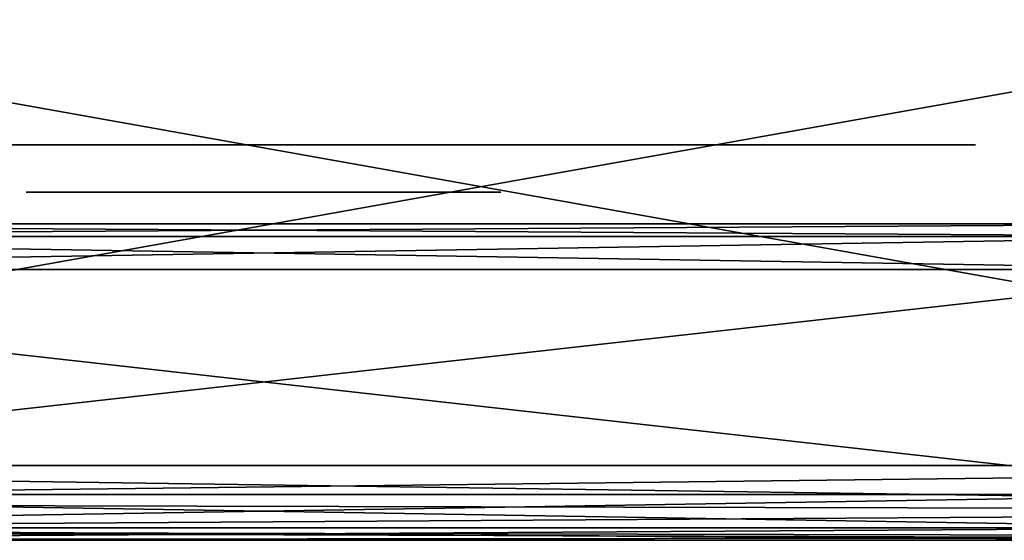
# Model space of a CAD drawing. Header units: millimetres. Extents: x -96 to 96, y -34 to 18.
# Tile 18 of 192: x -67.04 to -60.82, y -32 to -28.71. Entities that reach past the tile are written whole.
import ezdxf

# ---------------------------------------------------------------- set-up
doc = ezdxf.new("R2010")
doc.units = ezdxf.units.MM
doc.header["$LTSCALE"] = 65.185185
for name, color, linetype in [('102', 7, 'CONTINUOUS'), ('146', 7, 'CONTINUOUS'), ('178', 7, 'CONTINUOUS'), ('183', 7, 'CONTINUOUS'), ('206', 7, 'CONTINUOUS'), ('234', 7, 'CONTINUOUS'), ('250', 7, 'CONTINUOUS'), ('254', 7, 'CONTINUOUS'), ('279', 7, 'CONTINUOUS'), ('283', 7, 'CONTINUOUS'), ('69', 7, 'CONTINUOUS'), ('86', 7, 'CONTINUOUS'), ('87', 7, 'CONTINUOUS'), ('88', 7, 'CONTINUOUS')]:
    doc.layers.add(name, color=color, linetype=linetype)

msp = doc.modelspace()

# ---------------------------------------------------------------- linework, layer by layer
at = {"layer": '102', "color": 7, "linetype": 'Continuous'}
for points in [[(-74, -31.5262, -23.2618), (-54.25, -28, -23.4466), (-54.25, -31.5262, -23.2618), (-74, -31.5262, -23.2618)], [(-74, -31.5262, -23.2618), (-74, -28, -23.4466), (-54.25, -28, -23.4466), (-74, -31.5262, -23.2618)]]:
    msp.add_3dface(points, dxfattribs=at)
at = {"layer": '146', "color": 7, "linetype": 'Continuous'}
for points in [[(-74, -28, 23.4466), (-74, -31.5262, 23.2618), (-54.25, -31.5262, 23.2618), (-74, -28, 23.4466)], [(-54.25, -28, 23.4466), (-74, -28, 23.4466), (-54.25, -31.5262, 23.2618), (-54.25, -28, 23.4466)]]:
    msp.add_3dface(points, dxfattribs=at)
at = {"layer": '178', "color": 7, "linetype": 'Continuous'}
for points in [[(-74, -31.5262, -23.2618), (-54.25, -31.8106, -23.1543), (-74, -31.765, -23.1865), (-74, -31.5262, -23.2618)], [(-74, -31.5262, -23.2618), (-54.25, -31.5262, -23.2618), (-54.25, -31.8106, -23.1543), (-74, -31.5262, -23.2618)], [(-74, -31.765, -23.1865), (-54.25, -31.8106, -23.1543), (-74, -31.9374, -23.0046), (-74, -31.765, -23.1865)], [(-54.25, -31.8106, -23.1543), (-54.25, -31.9802, -22.9019), (-74, -31.9374, -23.0046), (-54.25, -31.8106, -23.1543)], [(-54.25, -31.9802, -22.9019), (-54.75, -32, -22.7624), (-74, -31.9374, -23.0046), (-54.25, -31.9802, -22.9019)], [(-54.75, -32, -22.7624), (-54.7534, -32, -22.7624), (-74, -31.9374, -23.0046), (-54.75, -32, -22.7624)], [(-54.7534, -32, -22.7624), (-74, -32, -22.7624), (-74, -31.9374, -23.0046), (-54.7534, -32, -22.7624)]]:
    msp.add_3dface(points, dxfattribs=at)
at = {"layer": '183', "color": 7, "linetype": 'Continuous'}
for points in [[(-54.25, -31.5262, 23.2618), (-74, -31.5262, 23.2618), (-74, -31.765, 23.1865), (-54.25, -31.5262, 23.2618)], [(-54.25, -31.8106, 23.1543), (-54.25, -31.5262, 23.2618), (-74, -31.765, 23.1865), (-54.25, -31.8106, 23.1543)], [(-74, -31.9374, 23.0046), (-54.25, -31.8106, 23.1543), (-74, -31.765, 23.1865), (-74, -31.9374, 23.0046)], [(-54.25, -31.9802, 22.9019), (-54.25, -31.8106, 23.1543), (-74, -31.9374, 23.0046), (-54.25, -31.9802, 22.9019)], [(-74, -32, 22.7624), (-54.25, -31.9802, 22.9019), (-74, -31.9374, 23.0046), (-74, -32, 22.7624)], [(-74, -32, 22.7624), (-54.7534, -32, 22.7624), (-54.25, -31.9802, 22.9019), (-74, -32, 22.7624)]]:
    msp.add_3dface(points, dxfattribs=at)
at = {"layer": '206', "color": 7, "linetype": 'Continuous'}
for points in [[(-59.1524, -30.2887, 19.5437), (-71.8417, -31.7113, 20.2071), (-71.8417, -30.2887, 19.5437), (-59.1524, -30.2887, 19.5437)], [(-59.1524, -31.7113, 20.2071), (-71.8417, -31.7113, 20.2071), (-59.1524, -30.2887, 19.5437), (-59.1524, -31.7113, 20.2071)]]:
    msp.add_3dface(points, dxfattribs=at)
at = {"layer": '234', "color": 7, "linetype": 'Continuous'}
for points in [[(-71.8417, -31.7113, -20.2071), (-59.1524, -31.7113, -20.2071), (-71.8417, -30.2887, -19.5437), (-71.8417, -31.7113, -20.2071)], [(-59.1524, -31.7113, -20.2071), (-59.1524, -30.2887, -19.5437), (-71.8417, -30.2887, -19.5437), (-59.1524, -31.7113, -20.2071)]]:
    msp.add_3dface(points, dxfattribs=at)
at = {"layer": '250', "color": 7, "linetype": 'Continuous'}
for points in [[(-71.8417, -31.7113, 20.2071), (-59.1524, -31.9217, 20.3916), (-71.8417, -31.9217, 20.3916), (-71.8417, -31.7113, 20.2071)], [(-71.8417, -31.7113, 20.2071), (-59.1524, -31.7113, 20.2071), (-59.1524, -31.9217, 20.3916), (-71.8417, -31.7113, 20.2071)], [(-59.1524, -31.9217, 20.3916), (-59.1524, -32, 20.6603), (-71.8417, -31.9217, 20.3916), (-59.1524, -31.9217, 20.3916)], [(-59.1524, -32, 20.6603), (-71.8417, -32, 20.6603), (-71.8417, -31.9217, 20.3916), (-59.1524, -32, 20.6603)]]:
    msp.add_3dface(points, dxfattribs=at)
at = {"layer": '254', "color": 7, "linetype": 'Continuous'}
for points in [[(-59.1524, -31.7113, -20.2071), (-71.8417, -31.7113, -20.2071), (-71.8417, -31.9217, -20.3916), (-59.1524, -31.7113, -20.2071)], [(-59.1524, -31.7113, -20.2071), (-71.8417, -31.9217, -20.3916), (-59.1524, -31.9217, -20.3916), (-59.1524, -31.7113, -20.2071)], [(-71.8417, -31.9217, -20.3916), (-71.8417, -32, -20.6603), (-59.1524, -31.9217, -20.3916), (-71.8417, -31.9217, -20.3916)], [(-71.8417, -32, -20.6603), (-59.1524, -32, -20.6603), (-59.1524, -31.9217, -20.3916), (-71.8417, -32, -20.6603)]]:
    msp.add_3dface(points, dxfattribs=at)
at = {"layer": '279', "color": 7, "linetype": 'Continuous'}
for points in [[(-71.8417, -30, 19.0906), (-59.1524, -30, 19.0906), (-59.1524, -30.0783, 19.3592), (-71.8417, -30, 19.0906)], [(-71.8417, -30, 19.0906), (-59.1524, -30.0783, 19.3592), (-71.8417, -30.0783, 19.3592), (-71.8417, -30, 19.0906)], [(-59.1524, -30.0783, 19.3592), (-59.1524, -30.2887, 19.5437), (-71.8417, -30.0783, 19.3592), (-59.1524, -30.0783, 19.3592)], [(-59.1524, -30.2887, 19.5437), (-71.8417, -30.2887, 19.5437), (-71.8417, -30.0783, 19.3592), (-59.1524, -30.2887, 19.5437)]]:
    msp.add_3dface(points, dxfattribs=at)
at = {"layer": '283', "color": 7, "linetype": 'Continuous'}
for points in [[(-59.1524, -30, -19.0906), (-71.8417, -30, -19.0906), (-71.8417, -30.0783, -19.3592), (-59.1524, -30, -19.0906)], [(-59.1524, -30, -19.0906), (-71.8417, -30.0783, -19.3592), (-59.1524, -30.0783, -19.3592), (-59.1524, -30, -19.0906)], [(-71.8417, -30.0783, -19.3592), (-71.8417, -30.2887, -19.5437), (-59.1524, -30.0783, -19.3592), (-71.8417, -30.0783, -19.3592)], [(-71.8417, -30.2887, -19.5437), (-59.1524, -30.2887, -19.5437), (-59.1524, -30.0783, -19.3592), (-71.8417, -30.2887, -19.5437)]]:
    msp.add_3dface(points, dxfattribs=at)
at = {"layer": '69', "color": 7, "linetype": 'Continuous'}
for points in [[(-67, -29.5, 3.6917), (-67, -29.5, 5.594), (-70, -29.5, -12), (-67, -29.5, 3.6917)], [(-66.9894, -29.5, -5.861), (-66.9567, -29.5, -5.6792), (-70, -29.5, -12), (-66.9894, -29.5, -5.861)], [(-66.8731, -29.5, -5.4896), (-67, -29.5, -4.5053), (-70, -29.5, -12), (-66.8731, -29.5, -5.4896)], [(-66.9567, -29.5, -5.6792), (-66.8731, -29.5, -5.4896), (-70, -29.5, -12), (-66.9567, -29.5, -5.6792)], [(-67, -29.5, 5.594), (-67, -29.5, 6.5779), (-70, -29.5, -12), (-67, -29.5, 5.594)], [(-67, -29.5, -6.1064), (-66.9894, -29.5, -5.861), (-70, -29.5, -12), (-67, -29.5, -6.1064)], [(-67, -29.5, -6.9332), (-67, -29.5, -6.1064), (-70, -29.5, -12), (-67, -29.5, -6.9332)], [(-67, -29.5, 6.9201), (-67, -29.5, 8.143), (-70, -29.5, -12), (-67, -29.5, 6.9201)], [(-67, -29.5, 6.5779), (-67, -29.5, 6.9201), (-70, -29.5, -12), (-67, -29.5, 6.5779)], [(-67, -29.5, -2.77), (-67, -29.5, -1.29), (-70, -29.5, -12), (-67, -29.5, -2.77)], [(-67, -29.5, -1.29), (-67, -29.5, -0.9724), (-70, -29.5, -12), (-67, -29.5, -1.29)], [(-67, -29.5, -0.9724), (-67, -29.5, -0.4158), (-70, -29.5, -12), (-67, -29.5, -0.9724)], [(-67, -29.5, 1.475), (-67, -29.5, 2.9943), (-70, -29.5, -12), (-67, -29.5, 1.475)], [(-67, -29.5, 1.1705), (-67, -29.5, 1.475), (-70, -29.5, -12), (-67, -29.5, 1.1705)], [(-67, -29.5, -0.09), (-67, -29.5, 1.1705), (-70, -29.5, -12), (-67, -29.5, -0.09)], [(-67, -29.5, 3.3119), (-67, -29.5, 3.6917), (-70, -29.5, -12), (-67, -29.5, 3.3119)], [(-67, -29.5, 2.9943), (-67, -29.5, 3.3119), (-70, -29.5, -12), (-67, -29.5, 2.9943)], [(-67, -29.5, -0.4158), (-67, -29.5, -0.09), (-70, -29.5, -12), (-67, -29.5, -0.4158)], [(-67, -29.5, -4.5053), (-67, -29.5, -2.77), (-70, -29.5, -12), (-67, -29.5, -4.5053)], [(-64.8759, -29.5, -10.9261), (-64.6208, -29.5, -10.8592), (-70, -29.5, -12), (-64.8759, -29.5, -10.9261)], [(-67, -29.5, -11.4941), (-64.8759, -29.5, -10.9261), (-70, -29.5, -12), (-67, -29.5, -11.4941)], [(-67, -29.5, -11.9722), (-67, -29.5, -11.4941), (-70, -29.5, -12), (-67, -29.5, -11.9722)], [(-67, -29.5, -8.5113), (-67, -29.5, -8.1692), (-70, -29.5, -12), (-67, -29.5, -8.5113)], [(-67, -29.5, -8.1692), (-67, -29.5, -6.9332), (-70, -29.5, -12), (-67, -29.5, -8.1692)], [(-64.6208, -29.5, -10.8592), (-64.4318, -29.5, -10.8115), (-70, -29.5, -12), (-64.6208, -29.5, -10.8592)], [(-64, -29.5, -11.9722), (-67, -29.5, -11.9722), (-70, -29.5, -12), (-64, -29.5, -11.9722)], [(-61, -29.5, -12), (-64, -29.5, -11.9722), (-70, -29.5, -12), (-61, -29.5, -12)], [(-67, -29.5, -10.1091), (-67, -29.5, -9.6819), (-70, -29.5, -12), (-67, -29.5, -10.1091)], [(-67, -29.5, -9.6819), (-67, -29.5, -8.5113), (-70, -29.5, -12), (-67, -29.5, -9.6819)], [(-64.9127, -29.5, -10.6838), (-67, -29.5, -10.1091), (-70, -29.5, -12), (-64.9127, -29.5, -10.6838)], [(-64.6404, -29.5, -10.758), (-64.9127, -29.5, -10.6838), (-70, -29.5, -12), (-64.6404, -29.5, -10.758)], [(-64.4318, -29.5, -10.8115), (-64.6404, -29.5, -10.758), (-70, -29.5, -12), (-64.4318, -29.5, -10.8115)], [(-67, -29.5, 10.1583), (-67, -29.5, 11.6022), (-70, -29.5, -12), (-67, -29.5, 10.1583)], [(-70, -29.5, -12), (-67, -29.5, 11.9722), (-70, -29.5, 12), (-70, -29.5, -12)], [(-67, -29.5, 11.9722), (-61, -29.5, 12), (-70, -29.5, 12), (-67, -29.5, 11.9722)], [(-67, -29.5, 11.6022), (-67, -29.5, 11.9722), (-70, -29.5, -12), (-67, -29.5, 11.6022)], [(-67, -29.5, 8.4606), (-67, -29.5, 9.7719), (-70, -29.5, -12), (-67, -29.5, 8.4606)], [(-67, -29.5, 8.143), (-67, -29.5, 8.4606), (-70, -29.5, -12), (-67, -29.5, 8.143)], [(-69.7716, -29.5, -13.1481), (-61, -29.5, -12), (-70, -29.5, -12), (-69.7716, -29.5, -13.1481)], [(-70, -29.5, 12), (-61.2284, -29.5, 13.1481), (-69.7716, -29.5, 13.1481), (-70, -29.5, 12)], [(-61, -29.5, 12), (-61.2284, -29.5, 13.1481), (-70, -29.5, 12), (-61, -29.5, 12)], [(-67, -29.5, 9.7719), (-67, -29.5, 10.1583), (-70, -29.5, -12), (-67, -29.5, 9.7719)], [(-69.1213, -29.5, -14.1213), (-61.2284, -29.5, -13.1481), (-69.7716, -29.5, -13.1481), (-69.1213, -29.5, -14.1213)], [(-61.2284, -29.5, -13.1481), (-61, -29.5, -12), (-69.7716, -29.5, -13.1481), (-61.2284, -29.5, -13.1481)], [(-69.7716, -29.5, 13.1481), (-61.8787, -29.5, 14.1213), (-69.1213, -29.5, 14.1213), (-69.7716, -29.5, 13.1481)], [(-61.2284, -29.5, 13.1481), (-61.8787, -29.5, 14.1213), (-69.7716, -29.5, 13.1481), (-61.2284, -29.5, 13.1481)], [(-68.1481, -29.5, -14.7716), (-61.8787, -29.5, -14.1213), (-69.1213, -29.5, -14.1213), (-68.1481, -29.5, -14.7716)], [(-61.8787, -29.5, -14.1213), (-61.2284, -29.5, -13.1481), (-69.1213, -29.5, -14.1213), (-61.8787, -29.5, -14.1213)], [(-69.1213, -29.5, 14.1213), (-62.8519, -29.5, 14.7716), (-68.1481, -29.5, 14.7716), (-69.1213, -29.5, 14.1213)], [(-61.8787, -29.5, 14.1213), (-62.8519, -29.5, 14.7716), (-69.1213, -29.5, 14.1213), (-61.8787, -29.5, 14.1213)], [(-67, -29.5, -15), (-62.8519, -29.5, -14.7716), (-68.1481, -29.5, -14.7716), (-67, -29.5, -15)], [(-62.8519, -29.5, -14.7716), (-61.8787, -29.5, -14.1213), (-68.1481, -29.5, -14.7716), (-62.8519, -29.5, -14.7716)], [(-62.8519, -29.5, 14.7716), (-64, -29.5, 15), (-68.1481, -29.5, 14.7716), (-62.8519, -29.5, 14.7716)], [(-64, -29.5, 15), (-67, -29.5, 15), (-68.1481, -29.5, 14.7716), (-64, -29.5, 15)], [(-67, -29.5, 5.594), (-64, -29.5, 5.6562), (-67, -29.5, 6.5779), (-67, -29.5, 5.594)], [(-66.8731, -29.5, -5.4896), (-66.7412, -29.5, -5.3278), (-67, -29.5, -4.5053), (-66.8731, -29.5, -5.4896)], [(-66.7412, -29.5, -5.3278), (-66.5241, -29.5, -5.168), (-67, -29.5, -4.5053), (-66.7412, -29.5, -5.3278)], [(-67, -29.5, 5.594), (-66.646, -29.5, 5.594), (-64, -29.5, 5.6562), (-67, -29.5, 5.594)], [(-66.2285, -29.5, -5.0439), (-64, -29.5, -4.5053), (-67, -29.5, -4.5053), (-66.2285, -29.5, -5.0439)], [(-67, -29.5, 6.9201), (-64, -29.5, 8.143), (-67, -29.5, 8.143), (-67, -29.5, 6.9201)], [(-67, -29.5, 6.9201), (-64, -29.5, 7.9023), (-64, -29.5, 8.143), (-67, -29.5, 6.9201)], [(-66.5241, -29.5, -5.168), (-66.2285, -29.5, -5.0439), (-67, -29.5, -4.5053), (-66.5241, -29.5, -5.168)], [(-67, -29.5, -2.77), (-64, -29.5, -1.29), (-67, -29.5, -1.29), (-67, -29.5, -2.77)], [(-64.6446, -29.5, 1.1705), (-67, -29.5, 1.1705), (-67, -29.5, -0.09), (-64.6446, -29.5, 1.1705)], [(-67, -29.5, -0.9724), (-64, -29.5, -0.9724), (-64, -29.5, -0.4158), (-67, -29.5, -0.9724)], [(-67, -29.5, -0.9724), (-64, -29.5, -0.4158), (-67, -29.5, -0.4158), (-67, -29.5, -0.9724)], [(-67, -29.5, 1.475), (-64, -29.5, 2.9943), (-67, -29.5, 2.9943), (-67, -29.5, 1.475)], [(-67, -29.5, 1.475), (-64, -29.5, 1.475), (-64, -29.5, 2.9943), (-67, -29.5, 1.475)], [(-67, -29.5, 3.6917), (-67, -29.5, 3.3119), (-66.646, -29.5, 3.6917), (-67, -29.5, 3.6917)], [(-67, -29.5, 3.3119), (-64, -29.5, 4.4824), (-66.646, -29.5, 3.6917), (-67, -29.5, 3.3119)], [(-66.646, -29.5, -2.77), (-64.354, -29.5, -2.7143), (-67, -29.5, -2.77), (-66.646, -29.5, -2.77)], [(-67, -29.5, -2.77), (-64.354, -29.5, -2.7143), (-64, -29.5, -1.29), (-67, -29.5, -2.77)], [(-67, -29.5, 3.3119), (-64, -29.5, 3.3119), (-64, -29.5, 4.4824), (-67, -29.5, 3.3119)], [(-67, -29.5, -8.1692), (-64, -29.5, -7.1869), (-64, -29.5, -6.9332), (-67, -29.5, -8.1692)], [(-67, -29.5, -8.1692), (-64, -29.5, -6.9332), (-67, -29.5, -6.9332), (-67, -29.5, -8.1692)], [(-67, -29.5, -9.6819), (-64, -29.5, -9.6819), (-64, -29.5, -9.433), (-67, -29.5, -9.6819)], [(-67, -29.5, -9.6819), (-64, -29.5, -9.433), (-67, -29.5, -8.5113), (-67, -29.5, -9.6819)], [(-65.8511, -29.5, 11.0013), (-66.118, -29.5, 11.1372), (-67, -29.5, 10.1583), (-65.8511, -29.5, 11.0013)], [(-66.118, -29.5, 11.1372), (-67, -29.5, 11.6022), (-67, -29.5, 10.1583), (-66.118, -29.5, 11.1372)], [(-67, -29.5, 11.9722), (-65.2708, -29.5, 11.0145), (-61, -29.5, 12), (-67, -29.5, 11.9722)], [(-67, -29.5, 9.7719), (-64, -29.5, 10.6969), (-65.2708, -29.5, 10.6969), (-67, -29.5, 9.7719)], [(-64.354, -29.5, 9.6426), (-64, -29.5, 10.6969), (-67, -29.5, 9.7719), (-64.354, -29.5, 9.6426)], [(-67, -29.5, 8.4606), (-64.354, -29.5, 9.6426), (-67, -29.5, 9.7719), (-67, -29.5, 8.4606)], [(-64.354, -29.5, 8.4606), (-64.354, -29.5, 9.6426), (-67, -29.5, 8.4606), (-64.354, -29.5, 8.4606)], [(-66.0955, -29.5, 10.6314), (-65.8511, -29.5, 11.0013), (-67, -29.5, 10.1583), (-66.0955, -29.5, 10.6314)], [(-64, -29.5, -15), (-62.8519, -29.5, -14.7716), (-67, -29.5, -15), (-64, -29.5, -15)], [(-66.6849, -29.5, -8.3476), (-66.3866, -29.5, -8.4054), (-66.3938, -29.5, -8.2739), (-66.6849, -29.5, -8.3476)], [(-66.6849, -29.5, 6.7416), (-66.3866, -29.5, 6.6838), (-66.3938, -29.5, 6.8154), (-66.6849, -29.5, 6.7416)], [(-64.3689, -29.5, -5.8851), (-66.646, -29.5, -6.1113), (-64.354, -29.5, -6.1031), (-64.3689, -29.5, -5.8851)], [(-66.6301, -29.5, -5.8641), (-66.646, -29.5, -6.1113), (-64.3689, -29.5, -5.8851), (-66.6301, -29.5, -5.8641)], [(-66.646, -29.5, -6.1113), (-66.646, -29.5, -6.6156), (-64.354, -29.5, -6.1031), (-66.646, -29.5, -6.1113)], [(-66.646, -29.5, -6.6156), (-64.354, -29.5, -6.6156), (-64.354, -29.5, -6.1031), (-66.646, -29.5, -6.6156)], [(-66.646, -29.5, 5.594), (-66.646, -29.5, 4.8), (-64, -29.5, 5.6562), (-66.646, -29.5, 5.594)], [(-66.646, -29.5, 4.8), (-64, -29.5, 4.8), (-64, -29.5, 5.6562), (-66.646, -29.5, 4.8)], [(-66.646, -29.5, 3.6917), (-64, -29.5, 4.4824), (-66.646, -29.5, 4.4824), (-66.646, -29.5, 3.6917)], [(-65.7271, -29.5, -2.86), (-64.354, -29.5, -2.7143), (-66.646, -29.5, -2.77), (-65.7271, -29.5, -2.86)], [(-65.7271, -29.5, -4.1877), (-65.7271, -29.5, -2.86), (-66.646, -29.5, -4.1877), (-65.7271, -29.5, -4.1877)], [(-66.646, -29.5, -4.1877), (-65.7271, -29.5, -2.86), (-66.646, -29.5, -2.77), (-66.646, -29.5, -4.1877)], [(-64.4093, -29.5, -5.7315), (-66.6301, -29.5, -5.8641), (-64.3689, -29.5, -5.8851), (-64.4093, -29.5, -5.7315)], [(-66.5844, -29.5, -5.7005), (-66.6301, -29.5, -5.8641), (-64.4093, -29.5, -5.7315), (-66.5844, -29.5, -5.7005)], [(-64.479, -29.5, -5.6052), (-66.5844, -29.5, -5.7005), (-64.4093, -29.5, -5.7315), (-64.479, -29.5, -5.6052)], [(-66.4729, -29.5, -5.5524), (-66.5844, -29.5, -5.7005), (-64.479, -29.5, -5.6052), (-66.4729, -29.5, -5.5524)], [(-66.5539, -29.5, -11.666), (-64, -29.5, -11.666), (-64, -29.5, -10.9719), (-66.5539, -29.5, -11.666)], [(-66.5109, -29.5, -9.988), (-64, -29.5, -10.6854), (-64, -29.5, -9.988), (-66.5109, -29.5, -9.988)], [(-64.5648, -29.5, -5.5154), (-66.4729, -29.5, -5.5524), (-64.479, -29.5, -5.6052), (-64.5648, -29.5, -5.5154)], [(-64.7158, -29.5, -5.4221), (-66.4729, -29.5, -5.5524), (-64.5648, -29.5, -5.5154), (-64.7158, -29.5, -5.4221)], [(-66.2449, -29.5, -5.4008), (-66.4729, -29.5, -5.5524), (-64.7158, -29.5, -5.4221), (-66.2449, -29.5, -5.4008)], [(-66.3938, -29.5, -8.2739), (-66.3866, -29.5, -8.4054), (-66.0628, -29.5, -8.1774), (-66.3938, -29.5, -8.2739)], [(-66.3938, -29.5, 6.8154), (-66.3866, -29.5, 6.6838), (-66.0628, -29.5, 6.9119), (-66.3938, -29.5, 6.8154)], [(-66.3866, -29.5, -8.4054), (-66.1119, -29.5, -8.4769), (-65.2319, -29.5, -7.9269), (-66.3866, -29.5, -8.4054)], [(-66.0628, -29.5, -8.1774), (-66.3866, -29.5, -8.4054), (-65.2319, -29.5, -7.9269), (-66.0628, -29.5, -8.1774)], [(-66.0628, -29.5, 6.9119), (-66.3866, -29.5, 6.6838), (-65.2319, -29.5, 7.1623), (-66.0628, -29.5, 6.9119)], [(-66.3866, -29.5, 6.6838), (-66.1119, -29.5, 6.6123), (-65.2319, -29.5, 7.1623), (-66.3866, -29.5, 6.6838)], [(-66.3574, -29.5, -0.1113), (-64, -29.5, -0.1113), (-64, -29.5, 1.1492), (-66.3574, -29.5, -0.1113)], [(-64.9434, -29.5, -5.3402), (-66.2449, -29.5, -5.4008), (-64.7158, -29.5, -5.4221), (-64.9434, -29.5, -5.3402)], [(-65.9629, -29.5, -5.3124), (-66.2449, -29.5, -5.4008), (-64.9434, -29.5, -5.3402), (-65.9629, -29.5, -5.3124)], [(-66.2285, -29.5, -5.0439), (-65.9096, -29.5, -4.9753), (-64, -29.5, -4.5053), (-66.2285, -29.5, -5.0439)], [(-66.1119, -29.5, -8.4769), (-65.2319, -29.5, -8.7405), (-65.2319, -29.5, -7.9269), (-66.1119, -29.5, -8.4769)], [(-66.1119, -29.5, 6.6123), (-65.2319, -29.5, 6.3487), (-65.2319, -29.5, 7.1623), (-66.1119, -29.5, 6.6123)], [(-65.8548, -29.5, 10.7518), (-65.8511, -29.5, 11.0013), (-66.0955, -29.5, 10.6314), (-65.8548, -29.5, 10.7518)], [(-65.1942, -29.5, -5.2939), (-65.9629, -29.5, -5.3124), (-64.9434, -29.5, -5.3402), (-65.1942, -29.5, -5.2939)], [(-65.5225, -29.5, -5.2764), (-65.9629, -29.5, -5.3124), (-65.1942, -29.5, -5.2939), (-65.5225, -29.5, -5.2764)], [(-65.9096, -29.5, -4.9753), (-65.5164, -29.5, -4.949), (-64, -29.5, -4.5053), (-65.9096, -29.5, -4.9753)], [(-65.588, -29.5, 10.8753), (-65.8511, -29.5, 11.0013), (-65.8548, -29.5, 10.7518), (-65.588, -29.5, 10.8753)], [(-65.3752, -29.5, -2.86), (-64.354, -29.5, -2.7143), (-65.7271, -29.5, -2.86), (-65.3752, -29.5, -2.86)], [(-65.5164, -29.5, -4.949), (-65.1769, -29.5, -4.9668), (-64, -29.5, -4.5053), (-65.5164, -29.5, -4.949)], [(-64.354, -29.5, -4.1877), (-64.354, -29.5, -2.7143), (-65.3752, -29.5, -4.1877), (-64.354, -29.5, -4.1877)], [(-65.3752, -29.5, -4.1877), (-64.354, -29.5, -2.7143), (-65.3752, -29.5, -2.86), (-65.3752, -29.5, -4.1877)], [(-65.2708, -29.5, 11.0145), (-64, -29.5, 11.0145), (-61, -29.5, 12), (-65.2708, -29.5, 11.0145)], [(-65.1769, -29.5, -4.9668), (-64.9106, -29.5, -5.0128), (-64, -29.5, -4.5053), (-65.1769, -29.5, -4.9668)], [(-64.9106, -29.5, -5.0128), (-64.6577, -29.5, -5.0903), (-64, -29.5, -4.5053), (-64.9106, -29.5, -5.0128)], [(-64.9086, -29.5, 7.2606), (-64.9086, -29.5, 6.257), (-64, -29.5, 7.5405), (-64.9086, -29.5, 7.2606)], [(-64.9086, -29.5, 6.257), (-64, -29.5, 5.9935), (-64, -29.5, 7.5405), (-64.9086, -29.5, 6.257)], [(-64.9086, -29.5, -8.8322), (-64, -29.5, -9.0958), (-64, -29.5, -7.5487), (-64.9086, -29.5, -8.8322)], [(-64.9086, -29.5, -7.8286), (-64.9086, -29.5, -8.8322), (-64, -29.5, -7.5487), (-64.9086, -29.5, -7.8286)], [(-64.6577, -29.5, -5.0903), (-64.4732, -29.5, -5.1771), (-64, -29.5, -4.5053), (-64.6577, -29.5, -5.0903)], [(-64.4732, -29.5, -5.1771), (-64.3089, -29.5, -5.2896), (-64, -29.5, -4.5053), (-64.4732, -29.5, -5.1771)], [(-64.354, -29.5, -2.7143), (-64, -29.5, -2.7143), (-64, -29.5, -1.29), (-64.354, -29.5, -2.7143)], [(-64.354, -29.5, 9.6426), (-64, -29.5, 9.6426), (-61, -29.5, 12), (-64.354, -29.5, 9.6426)], [(-64, -29.5, 10.6969), (-64.354, -29.5, 9.6426), (-61, -29.5, 12), (-64, -29.5, 10.6969)], [(-64.3089, -29.5, -5.2896), (-64.2005, -29.5, -5.3959), (-64, -29.5, -4.5053), (-64.3089, -29.5, -5.2896)], [(-64.2005, -29.5, -5.3959), (-64.1156, -29.5, -5.5227), (-64, -29.5, -4.5053), (-64.2005, -29.5, -5.3959)], [(-64.1156, -29.5, -5.5227), (-64.0502, -29.5, -5.6822), (-61, -29.5, 12), (-64.1156, -29.5, -5.5227)], [(-64, -29.5, -4.5053), (-64.1156, -29.5, -5.5227), (-61, -29.5, 12), (-64, -29.5, -4.5053)], [(-64.0502, -29.5, -5.6822), (-64.0142, -29.5, -5.8493), (-61, -29.5, 12), (-64.0502, -29.5, -5.6822)], [(-64.0142, -29.5, -5.8493), (-64, -29.5, -6.0671), (-61, -29.5, 12), (-64.0142, -29.5, -5.8493)], [(-64, -29.5, 5.9935), (-64, -29.5, 5.6562), (-61, -29.5, 12), (-64, -29.5, 5.9935)], [(-64, -29.5, 5.6562), (-64, -29.5, 4.8), (-61, -29.5, 12), (-64, -29.5, 5.6562)], [(-64, -29.5, -2.7143), (-64, -29.5, -4.5053), (-61, -29.5, 12), (-64, -29.5, -2.7143)], [(-64, -29.5, 9.6426), (-64, -29.5, 8.143), (-61, -29.5, 12), (-64, -29.5, 9.6426)], [(-64, -29.5, 8.143), (-64, -29.5, 7.9023), (-61, -29.5, 12), (-64, -29.5, 8.143)], [(-64, -29.5, 7.9023), (-64, -29.5, 7.5405), (-61, -29.5, 12), (-64, -29.5, 7.9023)], [(-64, -29.5, 7.5405), (-64, -29.5, 5.9935), (-61, -29.5, 12), (-64, -29.5, 7.5405)], [(-64, -29.5, -1.29), (-64, -29.5, -2.7143), (-61, -29.5, 12), (-64, -29.5, -1.29)], [(-64, -29.5, -0.9724), (-64, -29.5, -1.29), (-61, -29.5, 12), (-64, -29.5, -0.9724)], [(-64, -29.5, -0.4158), (-64, -29.5, -0.9724), (-61, -29.5, 12), (-64, -29.5, -0.4158)], [(-64, -29.5, -0.1113), (-64, -29.5, -0.4158), (-61, -29.5, 12), (-64, -29.5, -0.1113)], [(-64, -29.5, 1.1492), (-64, -29.5, -0.1113), (-61, -29.5, 12), (-64, -29.5, 1.1492)], [(-64, -29.5, 1.475), (-64, -29.5, 1.1492), (-61, -29.5, 12), (-64, -29.5, 1.475)], [(-64, -29.5, 2.9943), (-64, -29.5, 1.475), (-61, -29.5, 12), (-64, -29.5, 2.9943)], [(-64, -29.5, 4.8), (-64, -29.5, 4.4824), (-61, -29.5, 12), (-64, -29.5, 4.8)], [(-64, -29.5, 4.4824), (-64, -29.5, 3.3119), (-61, -29.5, 12), (-64, -29.5, 4.4824)], [(-64, -29.5, 3.3119), (-64, -29.5, 2.9943), (-61, -29.5, 12), (-64, -29.5, 3.3119)], [(-64, -29.5, -9.0958), (-64, -29.5, -9.433), (-61, -29.5, 12), (-64, -29.5, -9.0958)], [(-64, -29.5, -7.5487), (-64, -29.5, -9.0958), (-61, -29.5, 12), (-64, -29.5, -7.5487)], [(-64, -29.5, -7.1869), (-64, -29.5, -7.5487), (-61, -29.5, 12), (-64, -29.5, -7.1869)], [(-64, -29.5, -6.9332), (-64, -29.5, -7.1869), (-61, -29.5, 12), (-64, -29.5, -6.9332)], [(-64, -29.5, -6.0671), (-64, -29.5, -6.9332), (-61, -29.5, 12), (-64, -29.5, -6.0671)], [(-64, -29.5, -11.666), (-64, -29.5, -11.9722), (-61, -29.5, 12), (-64, -29.5, -11.666)], [(-61, -29.5, 12), (-64, -29.5, -11.9722), (-61, -29.5, -12), (-61, -29.5, 12)], [(-64, -29.5, -10.9719), (-64, -29.5, -11.666), (-61, -29.5, 12), (-64, -29.5, -10.9719)], [(-64, -29.5, -10.6854), (-64, -29.5, -10.9719), (-61, -29.5, 12), (-64, -29.5, -10.6854)], [(-64, -29.5, -9.988), (-64, -29.5, -10.6854), (-61, -29.5, 12), (-64, -29.5, -9.988)], [(-64, -29.5, -9.6819), (-64, -29.5, -9.988), (-61, -29.5, 12), (-64, -29.5, -9.6819)], [(-64, -29.5, -9.433), (-64, -29.5, -9.6819), (-61, -29.5, 12), (-64, -29.5, -9.433)], [(-64, -29.5, 11.0145), (-64, -29.5, 10.6969), (-61, -29.5, 12), (-64, -29.5, 11.0145)]]:
    msp.add_3dface(points, dxfattribs=at)
at = {"layer": '86', "color": 7, "linetype": 'Continuous'}
for points in [[(-64, -30, 15), (-62.8519, -30, 14.7716), (-71.8417, -30, 19.0906), (-64, -30, 15)], [(-71.8417, -30, 19.0906), (-62.8519, -30, 14.7716), (-59.1524, -30, 19.0906), (-71.8417, -30, 19.0906)], [(-67, -30, 15), (-64, -30, 15), (-71.8417, -30, 19.0906), (-67, -30, 15)], [(-68.1481, -30, 14.7716), (-67, -30, 15), (-71.8417, -30, 19.0906), (-68.1481, -30, 14.7716)], [(-59.1524, -30, -19.0906), (-68.1481, -30, -14.7716), (-71.8417, -30, -19.0906), (-59.1524, -30, -19.0906)], [(-67, -30, -15), (-68.1481, -30, -14.7716), (-59.1524, -30, -19.0906), (-67, -30, -15)], [(-64, -30, -15), (-67, -30, -15), (-59.1524, -30, -19.0906), (-64, -30, -15)], [(-62.8519, -30, -14.7716), (-64, -30, -15), (-59.1524, -30, -19.0906), (-62.8519, -30, -14.7716)], [(-61.8787, -30, -14.1213), (-62.8519, -30, -14.7716), (-59.1524, -30, -19.0906), (-61.8787, -30, -14.1213)], [(-62.8519, -30, 14.7716), (-61.8787, -30, 14.1213), (-59.1524, -30, 19.0906), (-62.8519, -30, 14.7716)], [(-61.2284, -30, -13.1481), (-61.8787, -30, -14.1213), (-59.1524, -30, -19.0906), (-61.2284, -30, -13.1481)], [(-61.8787, -30, 14.1213), (-61.2284, -30, 13.1481), (-59.1524, -30, 19.0906), (-61.8787, -30, 14.1213)], [(-61, -30, -12), (-61.2284, -30, -13.1481), (-59.1524, -30, -19.0906), (-61, -30, -12)], [(-61.2284, -30, 13.1481), (-61, -30, 12), (-59.1524, -30, 19.0906), (-61.2284, -30, 13.1481)], [(-61, -30, 12), (-61, -30, -12), (-59.1524, -30, -19.0906), (-61, -30, 12)], [(-61, -30, 12), (-59.1524, -30, -19.0906), (-59.1524, -30, 19.0906), (-61, -30, 12)]]:
    msp.add_3dface(points, dxfattribs=at)
at = {"layer": '87', "color": 7, "linetype": 'Continuous'}
for points in [[(-71.8417, -32, 20.6603), (-59.1524, -32, 20.6603), (-74, -32, 22.7624), (-71.8417, -32, 20.6603)], [(-55.1864, -32, 22.5124), (-74, -32, 22.7624), (-55.2534, -32, 22.2624), (-55.1864, -32, 22.5124)], [(-55.0034, -32, 22.6955), (-74, -32, 22.7624), (-55.1864, -32, 22.5124), (-55.0034, -32, 22.6955)], [(-54.7534, -32, 22.7624), (-74, -32, 22.7624), (-55.0034, -32, 22.6955), (-54.7534, -32, 22.7624)], [(-74, -32, 22.7624), (-59.1524, -32, 20.6603), (-55.2534, -32, 22.2624), (-74, -32, 22.7624)], [(-74, -32, -22.7624), (-54.7534, -32, -22.7624), (-71.8417, -32, -20.6603), (-74, -32, -22.7624)], [(-54.7534, -32, -22.7624), (-54.8828, -32, -22.7454), (-71.8417, -32, -20.6603), (-54.7534, -32, -22.7624)], [(-71.8417, -32, -20.6603), (-55.0034, -32, -22.6955), (-59.1524, -32, -20.6603), (-71.8417, -32, -20.6603)], [(-54.8828, -32, -22.7454), (-55.0034, -32, -22.6955), (-71.8417, -32, -20.6603), (-54.8828, -32, -22.7454)]]:
    msp.add_3dface(points, dxfattribs=at)
at = {"layer": '88', "color": 7, "linetype": 'Continuous'}
for points in [[(-67, -29.8, -9.6819), (-67, -29.8, -10.1091), (-66.5109, -29.8, -9.988), (-67, -29.8, -9.6819)], [(-64, -29.8, -9.6819), (-67, -29.8, -9.6819), (-66.5109, -29.8, -9.988), (-64, -29.8, -9.6819)], [(-67, -29.8, -11.4941), (-67, -29.8, -11.9722), (-66.5539, -29.8, -11.666), (-67, -29.8, -11.4941)], [(-66.5539, -29.8, -11.666), (-67, -29.8, -11.9722), (-64, -29.8, -11.666), (-66.5539, -29.8, -11.666)], [(-67, -29.8, -10.1091), (-64.9127, -29.8, -10.6838), (-66.5109, -29.8, -9.988), (-67, -29.8, -10.1091)], [(-64.8759, -29.8, -10.9261), (-67, -29.8, -11.4941), (-64, -29.8, -10.9719), (-64.8759, -29.8, -10.9261)], [(-67, -29.8, -11.9722), (-64, -29.8, -11.9722), (-64, -29.8, -11.666), (-67, -29.8, -11.9722)], [(-64, -29.8, -10.9719), (-67, -29.8, -11.4941), (-66.5539, -29.8, -11.666), (-64, -29.8, -10.9719)], [(-67, -29.8, -8.1692), (-67, -29.8, -8.5113), (-66.6849, -29.8, -8.3476), (-67, -29.8, -8.1692)], [(-67, -29.8, -8.5113), (-64, -29.8, -9.433), (-65.2319, -29.8, -8.7405), (-67, -29.8, -8.5113)], [(-66.0628, -29.8, -8.1774), (-67, -29.8, -8.1692), (-66.6849, -29.8, -8.3476), (-66.0628, -29.8, -8.1774)], [(-65.2319, -29.8, -7.9269), (-67, -29.8, -8.1692), (-66.0628, -29.8, -8.1774), (-65.2319, -29.8, -7.9269)], [(-64.9086, -29.8, -7.8286), (-67, -29.8, -8.1692), (-65.2319, -29.8, -7.9269), (-64.9086, -29.8, -7.8286)], [(-64, -29.8, -7.5487), (-67, -29.8, -8.1692), (-64.9086, -29.8, -7.8286), (-64, -29.8, -7.5487)], [(-64, -29.8, -7.1869), (-67, -29.8, -8.1692), (-64, -29.8, -7.5487), (-64, -29.8, -7.1869)], [(-66.3867, -29.8, -8.4054), (-67, -29.8, -8.5113), (-66.1119, -29.8, -8.4769), (-66.3867, -29.8, -8.4054)], [(-66.6849, -29.8, -8.3476), (-67, -29.8, -8.5113), (-66.3867, -29.8, -8.4054), (-66.6849, -29.8, -8.3476)], [(-67, -29.8, -8.5113), (-65.2319, -29.8, -8.7405), (-66.1119, -29.8, -8.4769), (-67, -29.8, -8.5113)], [(-67, -29.8, -6.9332), (-64, -29.8, -6.9332), (-64.354, -29.8, -6.6156), (-67, -29.8, -6.9332)], [(-67, -29.8, -6.1064), (-67, -29.8, -6.9332), (-66.646, -29.8, -6.1113), (-67, -29.8, -6.1064)], [(-67, -29.8, -6.9332), (-64.354, -29.8, -6.6156), (-66.646, -29.8, -6.6156), (-67, -29.8, -6.9332)], [(-66.646, -29.8, -6.1113), (-67, -29.8, -6.9332), (-66.646, -29.8, -6.6156), (-66.646, -29.8, -6.1113)], [(-66.9863, -29.8, -5.8333), (-67, -29.8, -6.1064), (-66.6249, -29.8, -5.8333), (-66.9863, -29.8, -5.8333)], [(-66.6249, -29.8, -5.8333), (-67, -29.8, -6.1064), (-66.646, -29.8, -6.1113), (-66.6249, -29.8, -5.8333)], [(-65.7271, -29.8, -4.1877), (-67, -29.8, -4.5053), (-65.3752, -29.8, -4.1877), (-65.7271, -29.8, -4.1877)], [(-66.646, -29.8, -4.1877), (-67, -29.8, -4.5053), (-65.7271, -29.8, -4.1877), (-66.646, -29.8, -4.1877)], [(-66.646, -29.8, -2.77), (-67, -29.8, -4.5053), (-66.646, -29.8, -4.1877), (-66.646, -29.8, -2.77)], [(-67, -29.8, -2.77), (-67, -29.8, -4.5053), (-66.646, -29.8, -2.77), (-67, -29.8, -2.77)], [(-65.3752, -29.8, -4.1877), (-67, -29.8, -4.5053), (-64.354, -29.8, -4.1877), (-65.3752, -29.8, -4.1877)], [(-67, -29.8, -4.5053), (-64, -29.8, -4.5053), (-64.354, -29.8, -4.1877), (-67, -29.8, -4.5053)], [(-67, -29.8, -0.9724), (-67, -29.8, -1.29), (-64, -29.8, -0.9724), (-67, -29.8, -0.9724)], [(-67, -29.8, -1.29), (-64, -29.8, -1.29), (-64, -29.8, -0.9724), (-67, -29.8, -1.29)], [(-67, -29.8, 1.1705), (-64.6446, -29.8, 1.1705), (-64, -29.8, 1.475), (-67, -29.8, 1.1705)], [(-67, -29.8, 1.475), (-67, -29.8, 1.1705), (-64, -29.8, 1.475), (-67, -29.8, 1.475)], [(-64, -29.8, 1.1492), (-67, -29.8, -0.09), (-66.3574, -29.8, -0.1113), (-64, -29.8, 1.1492)], [(-64.6446, -29.8, 1.1705), (-67, -29.8, -0.09), (-64, -29.8, 1.1492), (-64.6446, -29.8, 1.1705)], [(-66.3574, -29.8, -0.1113), (-67, -29.8, -0.4158), (-64, -29.8, -0.1113), (-66.3574, -29.8, -0.1113)], [(-67, -29.8, -0.4158), (-64, -29.8, -0.4158), (-64, -29.8, -0.1113), (-67, -29.8, -0.4158)], [(-67, -29.8, -0.09), (-67, -29.8, -0.4158), (-66.3574, -29.8, -0.1113), (-67, -29.8, -0.09)], [(-67, -29.8, 2.9943), (-64, -29.8, 2.9943), (-64, -29.8, 3.3119), (-67, -29.8, 2.9943)], [(-67, -29.8, 3.3119), (-67, -29.8, 2.9943), (-64, -29.8, 3.3119), (-67, -29.8, 3.3119)], [(-67, -29.8, 5.594), (-67, -29.8, 3.6917), (-66.646, -29.8, 5.594), (-67, -29.8, 5.594)], [(-66.646, -29.8, 5.594), (-67, -29.8, 3.6917), (-66.646, -29.8, 4.8), (-66.646, -29.8, 5.594)], [(-67, -29.8, 3.6917), (-66.646, -29.8, 4.4824), (-66.646, -29.8, 4.8), (-67, -29.8, 3.6917)], [(-66.646, -29.8, 3.6917), (-66.646, -29.8, 4.4824), (-67, -29.8, 3.6917), (-66.646, -29.8, 3.6917)], [(-66.0628, -29.8, 6.9119), (-67, -29.8, 6.9201), (-66.6849, -29.8, 6.7416), (-66.0628, -29.8, 6.9119)], [(-65.2319, -29.8, 7.1623), (-67, -29.8, 6.9201), (-66.0628, -29.8, 6.9119), (-65.2319, -29.8, 7.1623)], [(-64.9086, -29.8, 7.2606), (-67, -29.8, 6.9201), (-65.2319, -29.8, 7.1623), (-64.9086, -29.8, 7.2606)], [(-64, -29.8, 7.5405), (-67, -29.8, 6.9201), (-64.9086, -29.8, 7.2606), (-64, -29.8, 7.5405)], [(-64, -29.8, 7.9023), (-67, -29.8, 6.9201), (-64, -29.8, 7.5405), (-64, -29.8, 7.9023)], [(-66.3867, -29.8, 6.6839), (-67, -29.8, 6.5779), (-66.1119, -29.8, 6.6123), (-66.3867, -29.8, 6.6839)], [(-66.6849, -29.8, 6.7416), (-67, -29.8, 6.5779), (-66.3867, -29.8, 6.6839), (-66.6849, -29.8, 6.7416)], [(-67, -29.8, 6.5779), (-65.2319, -29.8, 6.3487), (-66.1119, -29.8, 6.6123), (-67, -29.8, 6.5779)], [(-67, -29.8, 6.9201), (-67, -29.8, 6.5779), (-66.6849, -29.8, 6.7416), (-67, -29.8, 6.9201)], [(-67, -29.8, 6.5779), (-64, -29.8, 5.6562), (-65.2319, -29.8, 6.3487), (-67, -29.8, 6.5779)], [(-67, -29.8, 8.143), (-64, -29.8, 8.143), (-64.354, -29.8, 8.4606), (-67, -29.8, 8.143)], [(-67, -29.8, 8.4606), (-67, -29.8, 8.143), (-64.354, -29.8, 8.4606), (-67, -29.8, 8.4606)], [(-67, -29.8, 11.6022), (-66.118, -29.8, 11.1372), (-67, -29.8, 11.9722), (-67, -29.8, 11.6022)], [(-67, -29.8, 11.9722), (-66.118, -29.8, 11.1372), (-65.2708, -29.8, 11.0145), (-67, -29.8, 11.9722)], [(-67, -29.8, 9.7719), (-65.2708, -29.8, 10.6969), (-67, -29.8, 10.1583), (-67, -29.8, 9.7719)], [(-67, -29.8, 10.1583), (-65.2708, -29.8, 10.6969), (-66.0955, -29.8, 10.6314), (-67, -29.8, 10.1583)], [(-66.9567, -29.8, -5.6792), (-66.9863, -29.8, -5.8333), (-66.5844, -29.8, -5.7005), (-66.9567, -29.8, -5.6792)], [(-66.5844, -29.8, -5.7005), (-66.9863, -29.8, -5.8333), (-66.6249, -29.8, -5.8333), (-66.5844, -29.8, -5.7005)], [(-66.8726, -29.8, -5.4887), (-66.9567, -29.8, -5.6792), (-66.4765, -29.8, -5.5558), (-66.8726, -29.8, -5.4887)], [(-66.4765, -29.8, -5.5558), (-66.9567, -29.8, -5.6792), (-66.5844, -29.8, -5.7005), (-66.4765, -29.8, -5.5558)], [(-66.7412, -29.8, -5.3278), (-66.8726, -29.8, -5.4887), (-66.2449, -29.8, -5.4008), (-66.7412, -29.8, -5.3278)], [(-66.2449, -29.8, -5.4008), (-66.8726, -29.8, -5.4887), (-66.4765, -29.8, -5.5558), (-66.2449, -29.8, -5.4008)], [(-66.5237, -29.8, -5.1677), (-66.7412, -29.8, -5.3278), (-64.4732, -29.8, -5.1771), (-66.5237, -29.8, -5.1677)], [(-64.4732, -29.8, -5.1771), (-66.7412, -29.8, -5.3278), (-65.5225, -29.8, -5.2764), (-64.4732, -29.8, -5.1771)], [(-65.5225, -29.8, -5.2764), (-66.7412, -29.8, -5.3278), (-65.9919, -29.8, -5.3182), (-65.5225, -29.8, -5.2764)], [(-65.9919, -29.8, -5.3182), (-66.7412, -29.8, -5.3278), (-66.2449, -29.8, -5.4008), (-65.9919, -29.8, -5.3182)], [(-66.4048, -29.8, -8.2769), (-66.0628, -29.8, -8.1774), (-66.6849, -29.8, -8.3476), (-66.4048, -29.8, -8.2769)], [(-66.4048, -29.8, 6.8123), (-66.0628, -29.8, 6.9119), (-66.6849, -29.8, 6.7416), (-66.4048, -29.8, 6.8123)], [(-66.646, -29.8, 4.8), (-66.646, -29.8, 4.4824), (-64, -29.8, 4.8), (-66.646, -29.8, 4.8)], [(-66.646, -29.8, 4.4824), (-64, -29.8, 4.4824), (-64, -29.8, 4.8), (-66.646, -29.8, 4.4824)], [(-66.2285, -29.8, -5.0439), (-66.5237, -29.8, -5.1677), (-64.6488, -29.8, -5.0938), (-66.2285, -29.8, -5.0439)], [(-64.6488, -29.8, -5.0938), (-66.5237, -29.8, -5.1677), (-64.4732, -29.8, -5.1771), (-64.6488, -29.8, -5.0938)], [(-64, -29.8, -9.988), (-64, -29.8, -9.6819), (-66.5109, -29.8, -9.988), (-64, -29.8, -9.988)], [(-66.5109, -29.8, -9.988), (-64.9127, -29.8, -10.6838), (-64, -29.8, -10.6854), (-66.5109, -29.8, -9.988)], [(-65.9099, -29.8, -4.9753), (-66.2285, -29.8, -5.0439), (-64.9106, -29.8, -5.0128), (-65.9099, -29.8, -4.9753)], [(-64.9106, -29.8, -5.0128), (-66.2285, -29.8, -5.0439), (-64.6488, -29.8, -5.0938), (-64.9106, -29.8, -5.0128)], [(-66.118, -29.8, 11.1372), (-65.8341, -29.8, 10.9929), (-65.2708, -29.8, 11.0145), (-66.118, -29.8, 11.1372)], [(-66.0955, -29.8, 10.6314), (-65.2708, -29.8, 10.6969), (-65.8526, -29.8, 10.7528), (-66.0955, -29.8, 10.6314)], [(-65.5164, -29.8, -4.949), (-65.9099, -29.8, -4.9753), (-65.1725, -29.8, -4.9673), (-65.5164, -29.8, -4.949)], [(-65.1725, -29.8, -4.9673), (-65.9099, -29.8, -4.9753), (-64.9106, -29.8, -5.0128), (-65.1725, -29.8, -4.9673)], [(-65.588, -29.8, 10.8753), (-65.8526, -29.8, 10.7528), (-64, -29.8, 11.0145), (-65.588, -29.8, 10.8753)], [(-65.8526, -29.8, 10.7528), (-65.2708, -29.8, 10.6969), (-64, -29.8, 11.0145), (-65.8526, -29.8, 10.7528)], [(-65.2708, -29.8, 11.0145), (-65.8341, -29.8, 10.9929), (-64, -29.8, 11.0145), (-65.2708, -29.8, 11.0145)], [(-65.8341, -29.8, 10.9929), (-65.588, -29.8, 10.8753), (-64, -29.8, 11.0145), (-65.8341, -29.8, 10.9929)], [(-65.7271, -29.8, -2.86), (-65.7271, -29.8, -4.1877), (-65.3752, -29.8, -2.86), (-65.7271, -29.8, -2.86)], [(-65.3752, -29.8, -2.86), (-65.7271, -29.8, -4.1877), (-65.3752, -29.8, -4.1877), (-65.3752, -29.8, -2.86)], [(-64.3064, -29.8, -5.2916), (-64.4732, -29.8, -5.1771), (-65.5225, -29.8, -5.2764), (-64.3064, -29.8, -5.2916)], [(-65.1796, -29.8, -5.2956), (-64.3064, -29.8, -5.2916), (-65.5225, -29.8, -5.2764), (-65.1796, -29.8, -5.2956)], [(-65.2708, -29.8, 10.6969), (-64, -29.8, 10.6969), (-64, -29.8, 11.0145), (-65.2708, -29.8, 10.6969)], [(-64, -29.8, -9.433), (-64.9086, -29.8, -8.8322), (-65.2319, -29.8, -8.7405), (-64, -29.8, -9.433)], [(-65.2319, -29.8, -8.7405), (-64.9086, -29.8, -7.8286), (-65.2319, -29.8, -7.9269), (-65.2319, -29.8, -8.7405)], [(-64.9086, -29.8, -8.8322), (-64.9086, -29.8, -7.8286), (-65.2319, -29.8, -8.7405), (-64.9086, -29.8, -8.8322)], [(-65.2319, -29.8, 6.3487), (-64.9086, -29.8, 7.2606), (-65.2319, -29.8, 7.1623), (-65.2319, -29.8, 6.3487)], [(-64.9086, -29.8, 6.257), (-64.9086, -29.8, 7.2606), (-65.2319, -29.8, 6.3487), (-64.9086, -29.8, 6.257)], [(-64, -29.8, 5.6562), (-64.9086, -29.8, 6.257), (-65.2319, -29.8, 6.3487), (-64, -29.8, 5.6562)], [(-64.9434, -29.8, -5.3402), (-64.3064, -29.8, -5.2916), (-65.1796, -29.8, -5.2956), (-64.9434, -29.8, -5.3402)], [(-64.2005, -29.8, -5.3959), (-64.3064, -29.8, -5.2916), (-64.9434, -29.8, -5.3402), (-64.2005, -29.8, -5.3959)], [(-64.7097, -29.8, -5.4249), (-64.2005, -29.8, -5.3959), (-64.9434, -29.8, -5.3402), (-64.7097, -29.8, -5.4249)], [(-64.9127, -29.8, -10.6838), (-64.6342, -29.8, -10.7596), (-64, -29.8, -10.6854), (-64.9127, -29.8, -10.6838)], [(-64.9086, -29.8, -8.8322), (-64, -29.8, -9.433), (-64, -29.8, -9.0958), (-64.9086, -29.8, -8.8322)], [(-64.9086, -29.8, 6.257), (-64, -29.8, 5.6562), (-64, -29.8, 5.9935), (-64.9086, -29.8, 6.257)], [(-64.6175, -29.8, -10.8584), (-64.8759, -29.8, -10.9261), (-64.4318, -29.8, -10.8115), (-64.6175, -29.8, -10.8584)], [(-64.4318, -29.8, -10.8115), (-64.8759, -29.8, -10.9261), (-64, -29.8, -10.9719), (-64.4318, -29.8, -10.8115)], [(-64.5648, -29.8, -5.5154), (-64.2005, -29.8, -5.3959), (-64.7097, -29.8, -5.4249), (-64.5648, -29.8, -5.5154)], [(-64, -29.8, 1.475), (-64.6446, -29.8, 1.1705), (-64, -29.8, 1.1492), (-64, -29.8, 1.475)], [(-64.6342, -29.8, -10.7596), (-64.4318, -29.8, -10.8115), (-64, -29.8, -10.6854), (-64.6342, -29.8, -10.7596)], [(-64.1157, -29.8, -5.5226), (-64.2005, -29.8, -5.3959), (-64.5648, -29.8, -5.5154), (-64.1157, -29.8, -5.5226)], [(-64.4795, -29.8, -5.6045), (-64.1157, -29.8, -5.5226), (-64.5648, -29.8, -5.5154), (-64.4795, -29.8, -5.6045)], [(-64.0502, -29.8, -5.6822), (-64.1157, -29.8, -5.5226), (-64.4795, -29.8, -5.6045), (-64.0502, -29.8, -5.6822)], [(-64.4093, -29.8, -5.7315), (-64.0502, -29.8, -5.6822), (-64.4795, -29.8, -5.6045), (-64.4093, -29.8, -5.7315)], [(-64, -29.8, -10.6854), (-64.4318, -29.8, -10.8115), (-64, -29.8, -10.9719), (-64, -29.8, -10.6854)], [(-64.0145, -29.8, -5.8469), (-64.0502, -29.8, -5.6822), (-64.4093, -29.8, -5.7315), (-64.0145, -29.8, -5.8469)], [(-64.3721, -29.8, -5.8659), (-64.0145, -29.8, -5.8469), (-64.4093, -29.8, -5.7315), (-64.3721, -29.8, -5.8659)], [(-64, -29.8, -6.0671), (-64.0145, -29.8, -5.8469), (-64.3721, -29.8, -5.8659), (-64, -29.8, -6.0671)], [(-64.354, -29.8, -6.1031), (-64, -29.8, -6.0671), (-64.3721, -29.8, -5.8659), (-64.354, -29.8, -6.1031)], [(-64.354, -29.8, -6.6156), (-64, -29.8, -6.0671), (-64.354, -29.8, -6.1031), (-64.354, -29.8, -6.6156)], [(-64, -29.8, -6.9332), (-64, -29.8, -6.0671), (-64.354, -29.8, -6.6156), (-64, -29.8, -6.9332)], [(-64.354, -29.8, -4.1877), (-64, -29.8, -4.5053), (-64, -29.8, -2.7143), (-64.354, -29.8, -4.1877)], [(-64.354, -29.8, -2.7143), (-64.354, -29.8, -4.1877), (-64, -29.8, -2.7143), (-64.354, -29.8, -2.7143)], [(-64.354, -29.8, 8.4606), (-64, -29.8, 8.143), (-64, -29.8, 9.6426), (-64.354, -29.8, 8.4606)], [(-64.354, -29.8, 9.6426), (-64.354, -29.8, 8.4606), (-64, -29.8, 9.6426), (-64.354, -29.8, 9.6426)]]:
    msp.add_3dface(points, dxfattribs=at)

doc.saveas('drawing.dxf')
